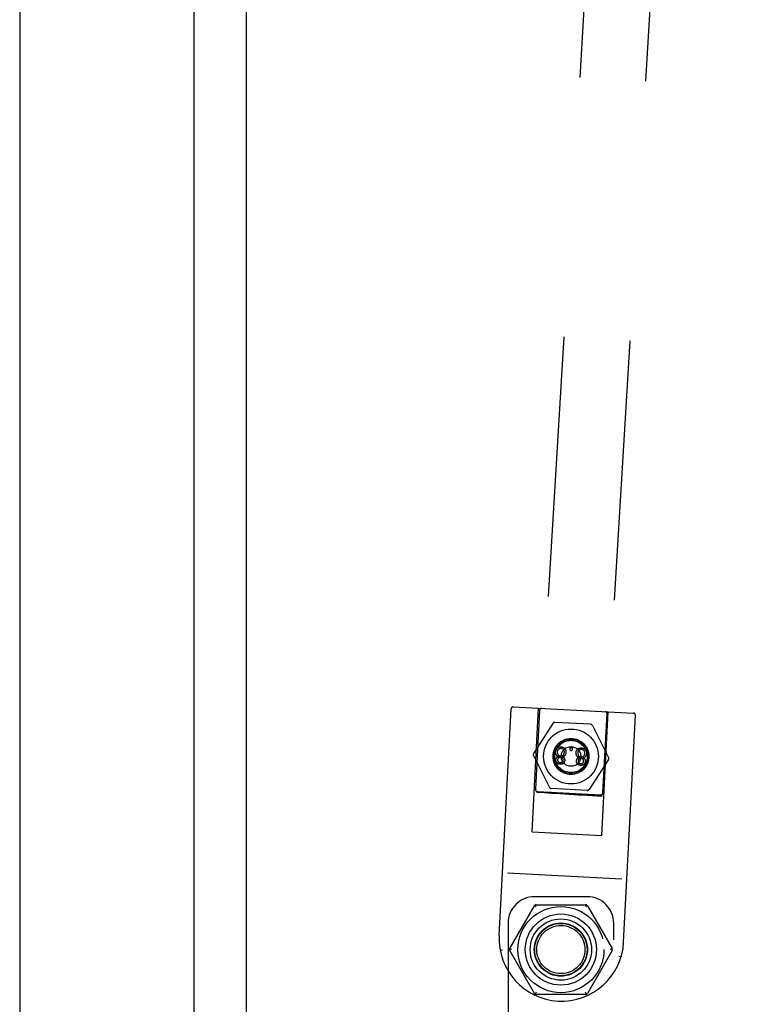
# Model space of a CAD drawing. Header units: inches. Extents: x 0 to 224, y 0 to 145.
# Tile 85 of 125: x 180.31 to 183.79, y 71.52 to 76.18. Entities that reach past the tile are written whole.
import ezdxf

# ---------------------------------------------------------------- set-up
doc = ezdxf.new("R2010")
doc.units = ezdxf.units.IN
doc.header["$LTSCALE"] = 12.302632
doc.header["$MEASUREMENT"] = 0
doc.linetypes.add('HIDDEN', pattern=[0.2, 0.1, -0.1])
doc.layers.get('0').update_dxf_attribs({"linetype": 'CONTINUOUS'})
doc.layers.add('02___PRT_ALL_AXES', color=7, linetype='CONTINUOUS')
doc.layers.add('DEFAULT_2', color=8, linetype='HIDDEN')

msp = doc.modelspace()

# ---------------------------------------------------------------- linework, layer by layer
at = {"color": 3, "linetype": 'Continuous'}
for p, q in [((181.3802, 86.1912), (181.3802, 51.8172)), ((180.3072, 81.0067), (180.3072, 57.0067)), ((181.1322, 80.1627), (181.1322, 57.8457))]:
    msp.add_line(p, q, dxfattribs=at)
at = {"layer": '02___PRT_ALL_AXES', "color": 8, "linetype": 'HIDDEN'}
for p, q in [((183.4791, 84.5019), (182.7542, 72.5242)), ((183.7905, 84.4831), (183.0656, 72.5053)), ((182.5779, 71.8446), (182.6341, 72.9171)), ((183.1671, 71.8137), (183.2233, 72.8862)), ((182.7683, 72.5238), (182.7605, 72.5241)), ((182.779, 72.5233), (182.7683, 72.5238)), ((182.7732, 72.5225), (182.7922, 72.5211)), ((182.7999, 72.5222), (182.779, 72.5233)), ((182.7922, 72.5211), (182.8257, 72.5189)), ((182.8258, 72.5208), (182.7999, 72.5222)), ((182.8257, 72.5189), (182.866, 72.5163)), ((182.8661, 72.5185), (182.8258, 72.5208)), ((182.866, 72.5163), (182.9098, 72.5136)), ((182.91, 72.5159), (182.8661, 72.5185)), ((182.9098, 72.5136), (182.9537, 72.511)), ((182.9538, 72.5132), (182.91, 72.5159)), ((182.9537, 72.511), (182.994, 72.5087)), ((182.9942, 72.5106), (182.9538, 72.5132)), ((182.994, 72.5087), (183.02, 72.5073)), ((183.0276, 72.5084), (182.9942, 72.5106)), ((183.02, 72.5073), (183.0409, 72.5062)), ((183.0466, 72.507), (183.0276, 72.5084)), ((183.0409, 72.5062), (183.0515, 72.5057)), ((183.0515, 72.5057), (183.0593, 72.5054))]:
    msp.add_line(p, q, dxfattribs=at)
for points in [[(182.7605, 72.5241), (182.7578, 72.5242), (182.7558, 72.5242), (182.7546, 72.5242), (182.7542, 72.5242)], [(182.7542, 72.5242), (182.7546, 72.5241), (182.7558, 72.5239), (182.7577, 72.5237), (182.7605, 72.5235), (182.764, 72.5232), (182.7732, 72.5225)], [(183.0656, 72.5053), (183.0652, 72.5054), (183.064, 72.5056), (183.0621, 72.5058), (183.0593, 72.506), (183.0558, 72.5063), (183.0466, 72.507)], [(183.0593, 72.5054), (183.0621, 72.5053), (183.064, 72.5053), (183.0652, 72.5053), (183.0656, 72.5053)]]:
    msp.add_lwpolyline(points, dxfattribs=at)
for centre, radius in [((182.9177, 72.692), 0.13), ((182.9177, 72.692), 0.078), ((182.9177, 72.692), 0.0765), ((182.8698, 71.7782), 0.126), ((182.8698, 71.7782), 0.125)]:
    msp.add_circle(centre, radius, dxfattribs=at)
at = {"layer": 'DEFAULT_2', "color": 8, "linetype": 'HIDDEN'}
for p, q in [((182.6446, 72.9266), (183.2138, 72.8968)), ((182.7338, 72.3361), (182.7644, 72.9203)), ((182.7689, 72.9101), (182.7493, 72.5366)), ((183.0633, 72.3188), (183.094, 72.903)), ((183.0689, 72.5198), (183.0885, 72.8933)), ((182.8324, 72.8484), (182.7401, 72.7063)), ((183.0105, 72.8441), (182.8413, 72.8529)), ((183.0189, 72.8386), (183.0958, 72.6876)), ((182.7395, 72.6963), (182.8165, 72.5453)), ((183.0953, 72.6777), (183.003, 72.5355)), ((182.7588, 72.5261), (183.0584, 72.5104)), ((182.9941, 72.531), (182.8249, 72.5399)), ((182.7338, 72.3361), (183.0633, 72.3188)), ((183.1584, 72.1116), (182.6176, 72.1399)), ((182.9948, 72.0282), (182.7448, 72.0282)), ((182.7531, 71.9804), (182.7481, 71.9891)), ((182.7531, 71.9904), (182.9865, 71.9904)), ((182.9915, 71.9891), (182.9865, 71.9804)), ((182.6277, 71.7832), (182.7444, 71.9854)), ((182.9952, 71.9854), (183.1119, 71.7832)), ((182.6198, 71.9032), (182.6198, 70.0982)), ((183.1198, 66.9032), (183.1198, 71.9032)), ((182.5828, 71.7742), (182.5827, 71.7744)), ((182.5927, 71.7747), (182.583, 71.7741)), ((182.6363, 71.7782), (182.6263, 71.7782)), ((182.7444, 71.5711), (182.6277, 71.7732)), ((183.1119, 71.7732), (182.9952, 71.5711)), ((183.1132, 71.7782), (183.1032, 71.7782)), ((183.1546, 71.7441), (183.145, 71.7458)), ((182.7531, 71.5761), (182.7481, 71.5674)), ((182.9915, 71.5674), (182.9865, 71.5761)), ((182.9865, 71.5661), (182.7531, 71.5661))]:
    msp.add_line(p, q, dxfattribs=at)
for points in [[(182.8705, 72.7361), (182.8693, 72.7362), (182.8682, 72.7362), (182.8672, 72.7361), (182.8661, 72.7361), (182.8651, 72.736), (182.8642, 72.7359), (182.8632, 72.7358), (182.8623, 72.7356), (182.8614, 72.7355), (182.8606, 72.7353), (182.8597, 72.735), (182.8589, 72.7348), (182.8581, 72.7345), (182.8573, 72.7343), (182.8566, 72.7339), (182.8558, 72.7336), (182.8551, 72.7333), (182.8543, 72.7329), (182.8536, 72.7325), (182.8529, 72.7321), (182.8522, 72.7316), (182.8515, 72.7312)], [(182.8887, 72.7293), (182.888, 72.7299), (182.8873, 72.7304), (182.8866, 72.7309), (182.8859, 72.7313), (182.8852, 72.7318), (182.8845, 72.7322), (182.8838, 72.7326), (182.883, 72.733), (182.8823, 72.7334), (182.8815, 72.7337), (182.8807, 72.734), (182.8799, 72.7343), (182.8791, 72.7346), (182.8782, 72.7349), (182.8774, 72.7351), (182.8765, 72.7353), (182.8756, 72.7355), (182.8746, 72.7357), (182.8736, 72.7358), (182.8726, 72.7359), (182.8716, 72.736), (182.8705, 72.7361)], [(182.8515, 72.7312), (182.851, 72.7308), (182.8505, 72.7303), (182.85, 72.7299), (182.8495, 72.7295), (182.849, 72.729), (182.8486, 72.7286), (182.8482, 72.7281), (182.8477, 72.7277), (182.8474, 72.7272), (182.847, 72.7267), (182.8466, 72.7262), (182.8463, 72.7257), (182.846, 72.7251), (182.8457, 72.7246), (182.8454, 72.724), (182.8451, 72.7235), (182.8449, 72.7229), (182.8446, 72.7222), (182.8444, 72.7216), (182.8442, 72.721), (182.844, 72.7203), (182.8438, 72.7196), (182.8436, 72.7188), (182.8435, 72.7181), (182.8434, 72.7173), (182.8433, 72.7164), (182.8432, 72.7156), (182.8431, 72.7147)], [(182.8431, 72.7147), (182.8431, 72.7138), (182.8431, 72.7129), (182.8431, 72.7121), (182.8431, 72.7113), (182.8432, 72.7105), (182.8433, 72.7097), (182.8434, 72.709), (182.8435, 72.7082), (182.8437, 72.7075), (182.8439, 72.7068), (182.8441, 72.7061), (182.8443, 72.7055), (182.8445, 72.7048), (182.8448, 72.7041), (182.8451, 72.7035), (182.8454, 72.7028), (182.8457, 72.7022), (182.8461, 72.7016), (182.8464, 72.7009), (182.8468, 72.7003)], [(182.8585, 72.6917), (182.8577, 72.6915), (182.8569, 72.6912), (182.8562, 72.691), (182.8555, 72.6907), (182.8549, 72.6905), (182.8543, 72.6902), (182.8537, 72.69), (182.8531, 72.6897), (182.8526, 72.6894), (182.8521, 72.6891), (182.8516, 72.6888), (182.8512, 72.6885), (182.8507, 72.6881), (182.8503, 72.6878), (182.8499, 72.6875), (182.8496, 72.6871), (182.8492, 72.6868), (182.8489, 72.6864), (182.8485, 72.686), (182.8482, 72.6856), (182.8479, 72.6852), (182.8476, 72.6848), (182.8474, 72.6844), (182.8471, 72.684), (182.8469, 72.6836), (182.8466, 72.6831), (182.8464, 72.6826), (182.8462, 72.6821), (182.846, 72.6816), (182.8458, 72.6811), (182.8457, 72.6806), (182.8455, 72.68), (182.8454, 72.6794), (182.8452, 72.6788), (182.8451, 72.6781), (182.8451, 72.6775), (182.845, 72.6768), (182.8449, 72.676)], [(182.8468, 72.7003), (182.8473, 72.6997), (182.8477, 72.6991), (182.8481, 72.6986), (182.8486, 72.698), (182.8491, 72.6975), (182.8495, 72.697), (182.85, 72.6965), (182.8506, 72.6961), (182.8511, 72.6956), (182.8517, 72.6952), (182.8522, 72.6948), (182.8528, 72.6944), (182.8534, 72.694), (182.8541, 72.6936), (182.8548, 72.6932), (182.8555, 72.6929), (182.8562, 72.6926), (182.8569, 72.6922), (182.8577, 72.6919), (182.8585, 72.6917)], [(182.8538, 72.7144), (182.8539, 72.7152), (182.854, 72.716), (182.8541, 72.7167), (182.8542, 72.7175), (182.8543, 72.7181), (182.8544, 72.7188), (182.8546, 72.7195), (182.8548, 72.7201), (182.855, 72.7207), (182.8552, 72.7212), (182.8554, 72.7218), (182.8556, 72.7223), (182.8559, 72.7228), (182.8562, 72.7233), (182.8564, 72.7238), (182.8567, 72.7243), (182.857, 72.7247), (182.8573, 72.7252), (182.8577, 72.7256), (182.858, 72.726), (182.8584, 72.7264), (182.8587, 72.7268)], [(182.8571, 72.7003), (182.8567, 72.7011), (182.8563, 72.7019), (182.8559, 72.7026), (182.8556, 72.7033), (182.8553, 72.7041), (182.8551, 72.7048), (182.8548, 72.7056), (182.8546, 72.7064), (182.8544, 72.7071), (182.8543, 72.7079), (182.8541, 72.7087), (182.854, 72.7094), (182.8539, 72.7102), (182.8539, 72.711), (182.8538, 72.7118), (182.8538, 72.7127), (182.8538, 72.7135), (182.8538, 72.7144)], [(182.8683, 72.6934), (182.8677, 72.6935), (182.8671, 72.6935), (182.8665, 72.6936), (182.866, 72.6937), (182.8655, 72.6938), (182.865, 72.6939), (182.8645, 72.6941), (182.8641, 72.6942), (182.8636, 72.6944), (182.8632, 72.6946), (182.8628, 72.6948), (182.8624, 72.695), (182.862, 72.6952), (182.8616, 72.6954), (182.8613, 72.6956), (182.8609, 72.6959), (182.8605, 72.6962), (182.8602, 72.6964), (182.8598, 72.6967), (182.8595, 72.6971), (182.8592, 72.6974), (182.8589, 72.6978), (182.8586, 72.6981), (182.8582, 72.6985), (182.8579, 72.6989), (182.8576, 72.6994), (182.8573, 72.6999), (182.8571, 72.7003)], [(182.8587, 72.7268), (182.8591, 72.7272), (182.8595, 72.7276), (182.8599, 72.7279), (182.8603, 72.7282), (182.8607, 72.7285), (182.8611, 72.7288), (182.8615, 72.7291), (182.862, 72.7293), (182.8624, 72.7296), (182.8628, 72.7298), (182.8633, 72.73), (182.8637, 72.7301), (182.8642, 72.7303), (182.8646, 72.7305), (182.8651, 72.7306), (182.8656, 72.7307), (182.8661, 72.7308), (182.8666, 72.7309), (182.8672, 72.731), (182.8677, 72.731), (182.8683, 72.7311), (182.8689, 72.7311), (182.8695, 72.7311), (182.8702, 72.7311)], [(182.8594, 72.6858), (182.8597, 72.6861), (182.86, 72.6864), (182.8603, 72.6867), (182.8606, 72.6869), (182.861, 72.6872), (182.8613, 72.6874), (182.8616, 72.6876), (182.862, 72.6878), (182.8623, 72.6879), (182.8627, 72.6881), (182.863, 72.6882), (182.8634, 72.6884), (182.8638, 72.6885), (182.8642, 72.6886), (182.8646, 72.6887), (182.865, 72.6888), (182.8655, 72.6888), (182.8659, 72.6889), (182.8664, 72.6889), (182.8669, 72.689), (182.8674, 72.689), (182.868, 72.6889)], [(182.868, 72.6889), (182.8686, 72.6889), (182.8691, 72.6888), (182.8696, 72.6888), (182.8701, 72.6887), (182.8706, 72.6886), (182.871, 72.6885), (182.8715, 72.6883), (182.8719, 72.6882), (182.8722, 72.6881), (182.8726, 72.6879), (182.873, 72.6877), (182.8733, 72.6876), (182.8736, 72.6874), (182.8739, 72.6872), (182.8742, 72.687), (182.8745, 72.6868), (182.8748, 72.6866), (182.8751, 72.6863), (182.8753, 72.6861), (182.8756, 72.6858), (182.8758, 72.6855), (182.8761, 72.6853), (182.8763, 72.685), (182.8765, 72.6847)], [(182.8799, 72.6988), (182.8795, 72.6983), (182.8791, 72.6979), (182.8788, 72.6974), (182.8784, 72.6971), (182.878, 72.6967), (182.8776, 72.6964), (182.8772, 72.6961), (182.8768, 72.6958), (182.8764, 72.6955), (182.876, 72.6952), (182.8756, 72.695), (182.8752, 72.6948), (182.8748, 72.6946), (182.8743, 72.6944), (182.8739, 72.6942), (182.8734, 72.6941), (182.873, 72.6939), (182.8725, 72.6938), (182.872, 72.6937), (182.8715, 72.6936), (182.871, 72.6935), (182.8705, 72.6935), (182.87, 72.6934), (182.8694, 72.6934), (182.8689, 72.6934), (182.8683, 72.6934)], [(182.8702, 72.7311), (182.8709, 72.731), (182.8716, 72.731), (182.8722, 72.7309), (182.8728, 72.7308), (182.8734, 72.7307), (182.8739, 72.7305), (182.8745, 72.7304), (182.875, 72.7302), (182.8754, 72.7301), (182.8759, 72.7299), (182.8763, 72.7297), (182.8768, 72.7295), (182.8772, 72.7293), (182.8776, 72.729), (182.8779, 72.7288), (182.8783, 72.7285), (182.8787, 72.7283), (182.879, 72.728), (182.8794, 72.7277), (182.8797, 72.7274), (182.88, 72.7271), (182.8803, 72.7267), (182.8806, 72.7264), (182.8809, 72.726), (182.8812, 72.7256), (182.8815, 72.7252)], [(182.8777, 72.6907), (182.8786, 72.6908), (182.8794, 72.6911), (182.8802, 72.6913), (182.881, 72.6915), (182.8817, 72.6918), (182.8824, 72.6921), (182.883, 72.6924), (182.8837, 72.6927), (182.8843, 72.693), (182.8849, 72.6933), (182.8855, 72.6936), (182.886, 72.694), (182.8865, 72.6944), (182.8871, 72.6948), (182.8876, 72.6952), (182.888, 72.6956), (182.8885, 72.696), (182.8889, 72.6965), (182.8894, 72.6969), (182.8898, 72.6974), (182.8902, 72.6979), (182.8906, 72.6985)], [(182.8896, 72.6737), (182.8896, 72.6744), (182.8896, 72.6751), (182.8896, 72.6758), (182.8896, 72.6765), (182.8895, 72.6771), (182.8894, 72.6777), (182.8893, 72.6783), (182.8892, 72.6789), (182.8891, 72.6794), (182.889, 72.6799), (182.8888, 72.6804), (182.8887, 72.6809), (182.8885, 72.6814), (182.8883, 72.6819), (182.8881, 72.6823), (182.8878, 72.6828), (182.8876, 72.6832), (182.8873, 72.6836), (182.8871, 72.684), (182.8868, 72.6844), (182.8865, 72.6848), (182.8862, 72.6852), (182.8858, 72.6856), (182.8855, 72.686), (182.8851, 72.6863), (182.8847, 72.6867), (182.8843, 72.6871), (182.8838, 72.6874), (182.8834, 72.6878), (182.8829, 72.6881), (182.8824, 72.6885), (182.8818, 72.6888), (182.8812, 72.6891), (182.8806, 72.6894), (182.8799, 72.6898), (182.8792, 72.6901), (182.8785, 72.6904), (182.8777, 72.6907)], [(182.8848, 72.7127), (182.8847, 72.7117), (182.8846, 72.7109), (182.8845, 72.71), (182.8844, 72.7092), (182.8842, 72.7084), (182.8841, 72.7076), (182.8839, 72.7069), (182.8837, 72.7062), (182.8835, 72.7055), (182.8832, 72.7048), (182.883, 72.7041), (182.8827, 72.7035), (182.8824, 72.7028), (182.8821, 72.7022), (182.8818, 72.7016), (182.8814, 72.701), (182.8811, 72.7004), (182.8807, 72.6999), (182.8803, 72.6993), (182.8799, 72.6988)], [(182.8815, 72.7252), (182.8819, 72.7247), (182.8822, 72.7241), (182.8825, 72.7236), (182.8828, 72.723), (182.883, 72.7224), (182.8833, 72.7219), (182.8835, 72.7213), (182.8837, 72.7207), (182.8839, 72.7201), (182.8841, 72.7195), (182.8842, 72.7189), (182.8844, 72.7183), (182.8845, 72.7176), (182.8846, 72.717), (182.8847, 72.7163), (182.8847, 72.7156), (182.8848, 72.7149), (182.8848, 72.7142), (182.8848, 72.7134), (182.8848, 72.7127)], [(182.8955, 72.7121), (182.8955, 72.713), (182.8955, 72.7139), (182.8955, 72.7147), (182.8954, 72.7156), (182.8954, 72.7163), (182.8953, 72.7171), (182.8952, 72.7178), (182.895, 72.7185), (182.8949, 72.7192), (182.8947, 72.7199), (182.8945, 72.7205), (182.8943, 72.7211), (182.8941, 72.7217), (182.8939, 72.7223), (182.8936, 72.7229), (182.8934, 72.7234), (182.8931, 72.724), (182.8928, 72.7245), (182.8925, 72.725), (182.8921, 72.7255), (182.8918, 72.726), (182.8914, 72.7265), (182.891, 72.727), (182.8906, 72.7275), (182.8901, 72.7279), (182.8897, 72.7284), (182.8892, 72.7289), (182.8887, 72.7293)], [(182.8906, 72.6985), (182.8911, 72.6992), (182.8916, 72.6999), (182.892, 72.7006), (182.8924, 72.7013), (182.8928, 72.702), (182.8932, 72.7028), (182.8935, 72.7035), (182.8938, 72.7042), (182.8941, 72.705), (182.8943, 72.7057), (182.8945, 72.7065), (182.8947, 72.7072), (182.8949, 72.708), (182.8951, 72.7088), (182.8952, 72.7096), (182.8953, 72.7104), (182.8954, 72.7112), (182.8955, 72.7121)], [(182.9139, 72.7319), (182.9137, 72.7316), (182.9135, 72.7314), (182.9133, 72.7312), (182.9131, 72.731), (182.9129, 72.7307), (182.9127, 72.7305), (182.9126, 72.7303), (182.9124, 72.73), (182.9123, 72.7298), (182.9122, 72.7295), (182.9121, 72.7292), (182.912, 72.729), (182.9119, 72.7287), (182.9118, 72.7284), (182.9118, 72.7281), (182.9117, 72.7278), (182.9117, 72.7275), (182.9117, 72.7271)], [(182.9117, 72.7271), (182.9117, 72.7268), (182.9117, 72.7265), (182.9117, 72.7262), (182.9117, 72.7259), (182.9117, 72.7256), (182.9118, 72.7253), (182.9119, 72.7251), (182.9119, 72.7248), (182.912, 72.7245), (182.9121, 72.7243), (182.9122, 72.724), (182.9124, 72.7237), (182.9125, 72.7235), (182.9126, 72.7232), (182.9128, 72.723), (182.913, 72.7227), (182.9132, 72.7224), (182.9134, 72.7222)], [(182.9134, 72.7222), (182.9137, 72.7219), (182.9139, 72.7217), (182.9141, 72.7215), (182.9144, 72.7213), (182.9146, 72.7211), (182.9149, 72.7209), (182.9151, 72.7208), (182.9153, 72.7206), (182.9156, 72.7205), (182.9158, 72.7204), (182.9161, 72.7203), (182.9164, 72.7202), (182.9166, 72.7201), (182.9169, 72.72), (182.9172, 72.72), (182.9175, 72.7199), (182.9178, 72.7199), (182.9181, 72.7199)], [(182.9188, 72.7336), (182.9185, 72.7336), (182.9182, 72.7336), (182.9179, 72.7336), (182.9176, 72.7336), (182.9174, 72.7336), (182.9171, 72.7335), (182.9168, 72.7334), (182.9165, 72.7334), (182.9163, 72.7333), (182.916, 72.7332), (182.9158, 72.7331), (182.9155, 72.7329), (182.9152, 72.7328), (182.915, 72.7326), (182.9147, 72.7325), (182.9145, 72.7323), (182.9142, 72.7321), (182.9139, 72.7319)], [(182.9181, 72.7199), (182.9185, 72.7198), (182.9188, 72.7198), (182.9191, 72.7199), (182.9194, 72.7199), (182.9197, 72.7199), (182.92, 72.72), (182.9203, 72.7201), (182.9205, 72.7201), (182.9208, 72.7202), (182.9211, 72.7203), (182.9213, 72.7204), (182.9216, 72.7206), (182.9218, 72.7207), (182.9221, 72.7209), (182.9223, 72.721), (182.9226, 72.7212), (182.9228, 72.7214), (182.9231, 72.7217)], [(182.9236, 72.7314), (182.9234, 72.7316), (182.9231, 72.7318), (182.9229, 72.732), (182.9227, 72.7322), (182.9224, 72.7324), (182.9222, 72.7326), (182.922, 72.7327), (182.9217, 72.7329), (182.9215, 72.733), (182.9212, 72.7331), (182.9209, 72.7332), (182.9207, 72.7333), (182.9204, 72.7334), (182.9201, 72.7335), (182.9198, 72.7335), (182.9195, 72.7336), (182.9192, 72.7336), (182.9188, 72.7336)], [(182.9231, 72.7217), (182.9233, 72.7219), (182.9235, 72.7221), (182.9237, 72.7224), (182.9239, 72.7226), (182.9241, 72.7228), (182.9243, 72.7231), (182.9244, 72.7233), (182.9245, 72.7236), (182.9247, 72.7238), (182.9248, 72.7241), (182.9249, 72.7243), (182.925, 72.7246), (182.925, 72.7249), (182.9251, 72.7251), (182.9252, 72.7254), (182.9252, 72.7257), (182.9252, 72.726), (182.9253, 72.7264)], [(182.9253, 72.7264), (182.9253, 72.7267), (182.9253, 72.7271), (182.9253, 72.7274), (182.9252, 72.7277), (182.9252, 72.728), (182.9251, 72.7283), (182.9251, 72.7286), (182.925, 72.7289), (182.9249, 72.7292), (182.9248, 72.7294), (182.9247, 72.7297), (182.9246, 72.7299), (182.9244, 72.7302), (182.9243, 72.7304), (182.9241, 72.7307), (182.924, 72.7309), (182.9238, 72.7311), (182.9236, 72.7314)], [(182.9403, 72.7096), (182.9402, 72.7087), (182.9402, 72.7078), (182.9403, 72.707), (182.9403, 72.7062), (182.9404, 72.7054), (182.9405, 72.7046), (182.9406, 72.7039), (182.9407, 72.7032), (182.9409, 72.7024), (182.941, 72.7017), (182.9412, 72.701), (182.9415, 72.7004), (182.9417, 72.6997), (182.942, 72.699), (182.9422, 72.6984), (182.9425, 72.6977), (182.9429, 72.6971), (182.9432, 72.6965), (182.9436, 72.6958), (182.944, 72.6952)], [(182.9487, 72.7261), (182.9481, 72.7257), (182.9476, 72.7252), (182.9471, 72.7248), (182.9466, 72.7244), (182.9462, 72.724), (182.9457, 72.7235), (182.9453, 72.723), (182.9449, 72.7226), (182.9445, 72.7221), (182.9442, 72.7216), (182.9438, 72.7211), (182.9435, 72.7206), (182.9432, 72.7201), (182.9428, 72.7195), (182.9426, 72.7189), (182.9423, 72.7184), (182.942, 72.7178), (182.9418, 72.7172), (182.9416, 72.7165), (182.9413, 72.7159), (182.9411, 72.7152), (182.941, 72.7145), (182.9408, 72.7137), (182.9407, 72.713), (182.9405, 72.7122), (182.9404, 72.7113), (182.9403, 72.7105), (182.9403, 72.7096)], [(182.944, 72.6952), (182.9444, 72.6946), (182.9448, 72.694), (182.9453, 72.6935), (182.9457, 72.6929), (182.9462, 72.6924), (182.9467, 72.6919), (182.9472, 72.6914), (182.9477, 72.691), (182.9483, 72.6905), (182.9488, 72.6901), (182.9494, 72.6897), (182.95, 72.6893), (182.9506, 72.6889), (182.9513, 72.6885), (182.9519, 72.6881), (182.9526, 72.6878), (182.9533, 72.6875), (182.9541, 72.6872), (182.9549, 72.6869), (182.9557, 72.6866)], [(182.9677, 72.731), (182.9665, 72.7311), (182.9654, 72.7311), (182.9643, 72.7311), (182.9633, 72.731), (182.9623, 72.7309), (182.9613, 72.7308), (182.9604, 72.7307), (182.9595, 72.7305), (182.9586, 72.7304), (182.9577, 72.7302), (182.9569, 72.73), (182.9561, 72.7297), (182.9553, 72.7294), (182.9545, 72.7292), (182.9537, 72.7289), (182.953, 72.7285), (182.9522, 72.7282), (182.9515, 72.7278), (182.9508, 72.7274), (182.9501, 72.727), (182.9494, 72.7265), (182.9487, 72.7261)], [(182.9542, 72.6953), (182.9538, 72.696), (182.9534, 72.6968), (182.9531, 72.6975), (182.9528, 72.6983), (182.9525, 72.699), (182.9522, 72.6998), (182.952, 72.7005), (182.9518, 72.7013), (182.9516, 72.702), (182.9514, 72.7028), (182.9513, 72.7036), (182.9512, 72.7043), (182.9511, 72.7051), (182.951, 72.7059), (182.951, 72.7068), (182.9509, 72.7076), (182.951, 72.7084), (182.951, 72.7093)], [(182.951, 72.7093), (182.951, 72.7101), (182.9511, 72.7109), (182.9512, 72.7116), (182.9513, 72.7124), (182.9515, 72.7131), (182.9516, 72.7137), (182.9518, 72.7144), (182.952, 72.715), (182.9521, 72.7156), (182.9524, 72.7161), (182.9526, 72.7167), (182.9528, 72.7172), (182.9531, 72.7177), (182.9533, 72.7182), (182.9536, 72.7187), (182.9539, 72.7192), (182.9542, 72.7196), (182.9545, 72.7201), (182.9548, 72.7205), (182.9552, 72.7209), (182.9555, 72.7213), (182.9559, 72.7217)], [(182.9654, 72.6884), (182.9648, 72.6884), (182.9643, 72.6885), (182.9637, 72.6885), (182.9632, 72.6886), (182.9627, 72.6887), (182.9622, 72.6889), (182.9617, 72.689), (182.9612, 72.6891), (182.9608, 72.6893), (182.9604, 72.6895), (182.96, 72.6897), (182.9596, 72.6899), (182.9592, 72.6901), (182.9588, 72.6903), (182.9584, 72.6905), (182.9581, 72.6908), (182.9577, 72.6911), (182.9573, 72.6914), (182.957, 72.6917), (182.9567, 72.692), (182.9563, 72.6923), (182.956, 72.6927), (182.9557, 72.693), (182.9554, 72.6934), (182.9551, 72.6938), (182.9548, 72.6943), (182.9545, 72.6948), (182.9542, 72.6953)], [(182.9559, 72.7217), (182.9563, 72.7221), (182.9567, 72.7225), (182.9571, 72.7228), (182.9575, 72.7231), (182.9579, 72.7234), (182.9583, 72.7237), (182.9587, 72.724), (182.9591, 72.7242), (182.9595, 72.7245), (182.96, 72.7247), (182.9604, 72.7249), (182.9609, 72.7251), (182.9613, 72.7252), (182.9618, 72.7254), (182.9623, 72.7255), (182.9628, 72.7256), (182.9633, 72.7257), (182.9638, 72.7258), (182.9643, 72.7259), (182.9649, 72.726), (182.9655, 72.726), (182.9661, 72.726), (182.9667, 72.726), (182.9673, 72.726)], [(182.977, 72.6937), (182.9767, 72.6932), (182.9763, 72.6928), (182.9759, 72.6924), (182.9755, 72.692), (182.9751, 72.6916), (182.9748, 72.6913), (182.9744, 72.691), (182.974, 72.6907), (182.9736, 72.6904), (182.9732, 72.6902), (182.9728, 72.6899), (182.9723, 72.6897), (182.9719, 72.6895), (182.9715, 72.6893), (182.971, 72.6891), (182.9706, 72.689), (182.9701, 72.6888), (182.9697, 72.6887), (182.9692, 72.6886), (182.9687, 72.6885), (182.9682, 72.6884), (182.9677, 72.6884), (182.9671, 72.6884), (182.9666, 72.6883), (182.966, 72.6883), (182.9654, 72.6884)], [(182.9673, 72.726), (182.9681, 72.7259), (182.9687, 72.7259), (182.9694, 72.7258), (182.97, 72.7257), (182.9705, 72.7256), (182.9711, 72.7254), (182.9716, 72.7253), (182.9721, 72.7251), (182.9726, 72.725), (182.9731, 72.7248), (182.9735, 72.7246), (182.9739, 72.7244), (182.9743, 72.7242), (182.9747, 72.7239), (182.9751, 72.7237), (182.9755, 72.7234), (182.9758, 72.7232), (182.9762, 72.7229), (182.9765, 72.7226), (182.9769, 72.7223), (182.9772, 72.722), (182.9775, 72.7216), (182.9778, 72.7213), (182.9781, 72.7209), (182.9784, 72.7205), (182.9787, 72.7201)], [(182.9858, 72.7242), (182.9852, 72.7248), (182.9845, 72.7253), (182.9838, 72.7258), (182.9831, 72.7262), (182.9824, 72.7267), (182.9817, 72.7271), (182.9809, 72.7275), (182.9802, 72.7279), (182.9794, 72.7283), (182.9787, 72.7286), (182.9779, 72.7289), (182.9771, 72.7292), (182.9763, 72.7295), (182.9754, 72.7298), (182.9745, 72.73), (182.9736, 72.7302), (182.9727, 72.7304), (182.9718, 72.7306), (182.9708, 72.7307), (182.9698, 72.7308), (182.9687, 72.7309), (182.9677, 72.731)], [(182.9749, 72.6856), (182.9757, 72.6858), (182.9766, 72.686), (182.9774, 72.6862), (182.9781, 72.6864), (182.9788, 72.6867), (182.9795, 72.687), (182.9802, 72.6873), (182.9808, 72.6876), (182.9815, 72.6879), (182.982, 72.6882), (182.9826, 72.6886), (182.9832, 72.6889), (182.9837, 72.6893), (182.9842, 72.6897), (182.9847, 72.6901), (182.9852, 72.6905), (182.9857, 72.6909), (182.9861, 72.6914), (182.9865, 72.6919), (182.987, 72.6923), (182.9874, 72.6929), (182.9878, 72.6934)], [(182.9819, 72.7076), (182.9819, 72.7066), (182.9818, 72.7058), (182.9817, 72.7049), (182.9815, 72.7041), (182.9814, 72.7033), (182.9812, 72.7025), (182.981, 72.7018), (182.9808, 72.7011), (182.9806, 72.7004), (182.9804, 72.6997), (182.9801, 72.699), (182.9799, 72.6984), (182.9796, 72.6977), (182.9793, 72.6971), (182.9789, 72.6965), (182.9786, 72.6959), (182.9782, 72.6953), (182.9779, 72.6948), (182.9775, 72.6942), (182.977, 72.6937)], [(182.9787, 72.7201), (182.979, 72.7196), (182.9794, 72.719), (182.9797, 72.7185), (182.9799, 72.7179), (182.9802, 72.7174), (182.9805, 72.7168), (182.9807, 72.7162), (182.9809, 72.7156), (182.9811, 72.715), (182.9813, 72.7144), (182.9814, 72.7138), (182.9815, 72.7132), (182.9817, 72.7125), (182.9818, 72.7119), (182.9818, 72.7112), (182.9819, 72.7105), (182.9819, 72.7098), (182.982, 72.7091), (182.9819, 72.7083), (182.9819, 72.7076)], [(182.9926, 72.707), (182.9926, 72.7079), (182.9927, 72.7088), (182.9926, 72.7097), (182.9926, 72.7105), (182.9925, 72.7112), (182.9924, 72.712), (182.9923, 72.7127), (182.9922, 72.7134), (182.9921, 72.7141), (182.9919, 72.7148), (182.9917, 72.7154), (182.9915, 72.716), (182.9913, 72.7166), (182.9911, 72.7172), (182.9908, 72.7178), (182.9905, 72.7183), (182.9903, 72.7189), (182.9899, 72.7194), (182.9896, 72.7199), (182.9893, 72.7204), (182.9889, 72.7209), (182.9886, 72.7214), (182.9882, 72.7219), (182.9877, 72.7224), (182.9873, 72.7228), (182.9868, 72.7233), (182.9863, 72.7238), (182.9858, 72.7242)], [(182.9878, 72.6934), (182.9883, 72.6941), (182.9887, 72.6948), (182.9892, 72.6955), (182.9896, 72.6962), (182.99, 72.697), (182.9903, 72.6977), (182.9906, 72.6984), (182.9909, 72.6991), (182.9912, 72.6999), (182.9915, 72.7006), (182.9917, 72.7014), (182.9919, 72.7021), (182.9921, 72.7029), (182.9922, 72.7037), (182.9924, 72.7045), (182.9925, 72.7053), (182.9926, 72.7061), (182.9926, 72.707)], [(182.8449, 72.676), (182.8449, 72.6754), (182.8449, 72.6747), (182.8449, 72.6741), (182.845, 72.6735), (182.845, 72.6729), (182.8451, 72.6723), (182.8452, 72.6717), (182.8453, 72.6712), (182.8454, 72.6706), (182.8456, 72.6701), (182.8458, 72.6695), (182.8459, 72.669), (182.8461, 72.6685), (182.8464, 72.668), (182.8466, 72.6675), (182.8469, 72.667), (182.8471, 72.6665), (182.8474, 72.6661), (182.8478, 72.6656), (182.8481, 72.6651), (182.8485, 72.6646), (182.8488, 72.6642), (182.8492, 72.6637), (182.8497, 72.6633), (182.8502, 72.6628), (182.8507, 72.6623)], [(182.8507, 72.6623), (182.8512, 72.6619), (182.8517, 72.6614), (182.8523, 72.661), (182.8528, 72.6606), (182.8534, 72.6602), (182.854, 72.6599), (182.8546, 72.6595), (182.8552, 72.6592), (182.8559, 72.6589), (182.8565, 72.6586), (182.8572, 72.6583), (182.8579, 72.658), (182.8586, 72.6578), (182.8594, 72.6575), (182.8601, 72.6573), (182.8609, 72.6571), (182.8617, 72.657), (182.8626, 72.6568), (182.8634, 72.6567), (182.8644, 72.6565), (182.8653, 72.6565), (182.8663, 72.6564)], [(182.8557, 72.6766), (182.8557, 72.6772), (182.8558, 72.6779), (182.8559, 72.6785), (182.856, 72.6791), (182.8561, 72.6797), (182.8562, 72.6802), (182.8564, 72.6807), (182.8565, 72.6812), (182.8567, 72.6817), (182.8569, 72.6821), (182.8571, 72.6825), (182.8573, 72.683), (182.8575, 72.6834), (182.8577, 72.6838), (182.858, 72.6841), (182.8582, 72.6845), (182.8585, 72.6848), (182.8588, 72.6852), (182.8591, 72.6855), (182.8594, 72.6858)], [(182.8583, 72.6658), (182.8581, 72.6662), (182.8578, 72.6666), (182.8576, 72.667), (182.8574, 72.6674), (182.8572, 72.6678), (182.857, 72.6682), (182.8568, 72.6687), (182.8566, 72.6691), (182.8564, 72.6696), (182.8563, 72.6701), (182.8562, 72.6707), (182.856, 72.6712), (182.8559, 72.6718), (182.8558, 72.6724), (182.8558, 72.673), (182.8557, 72.6736), (182.8557, 72.6743), (182.8557, 72.675), (182.8557, 72.6758), (182.8557, 72.6766)], [(182.8666, 72.6614), (182.8661, 72.6615), (182.8656, 72.6615), (182.8652, 72.6616), (182.8648, 72.6616), (182.8644, 72.6617), (182.864, 72.6618), (182.8636, 72.6619), (182.8632, 72.6621), (182.8628, 72.6622), (182.8625, 72.6624), (182.8622, 72.6625), (182.8618, 72.6627), (182.8615, 72.6629), (182.8612, 72.6631), (182.8609, 72.6633), (182.8606, 72.6635), (182.8603, 72.6637), (182.86, 72.664), (182.8597, 72.6642), (182.8594, 72.6645), (182.8591, 72.6648), (182.8589, 72.6651), (182.8586, 72.6655), (182.8583, 72.6658)], [(182.8663, 72.6564), (182.8673, 72.6564), (182.8684, 72.6563), (182.8693, 72.6564), (182.8703, 72.6564), (182.8712, 72.6565), (182.8721, 72.6566), (182.8729, 72.6567), (182.8737, 72.6568), (182.8745, 72.657), (182.8752, 72.6572), (182.876, 72.6574), (182.8767, 72.6576), (182.8773, 72.6578), (182.878, 72.6581), (182.8787, 72.6584), (182.8793, 72.6587), (182.8799, 72.659), (182.8805, 72.6593), (182.8811, 72.6596), (182.8817, 72.66), (182.8822, 72.6604), (182.8828, 72.6608)], [(182.8748, 72.6648), (182.8744, 72.6645), (182.874, 72.6641), (182.8735, 72.6638), (182.8732, 72.6635), (182.8728, 72.6632), (182.8724, 72.663), (182.872, 72.6628), (182.8717, 72.6626), (182.8713, 72.6624), (182.8709, 72.6622), (182.8706, 72.6621), (182.8702, 72.6619), (182.8699, 72.6618), (182.8695, 72.6617), (182.8691, 72.6616), (182.8688, 72.6616), (182.8684, 72.6615), (182.8681, 72.6615), (182.8677, 72.6614), (182.8673, 72.6614), (182.867, 72.6614), (182.8666, 72.6614)], [(182.879, 72.6752), (182.8789, 72.6745), (182.8788, 72.6738), (182.8788, 72.6731), (182.8786, 72.6725), (182.8785, 72.6719), (182.8784, 72.6713), (182.8783, 72.6708), (182.8781, 72.6703), (182.8779, 72.6698), (182.8778, 72.6693), (182.8776, 72.6689), (182.8774, 72.6684), (182.8772, 72.668), (182.8769, 72.6676), (182.8767, 72.6672), (182.8765, 72.6668), (182.8762, 72.6665), (182.8759, 72.6661), (182.8757, 72.6658), (182.8754, 72.6655), (182.8751, 72.6652), (182.8748, 72.6648)], [(182.8765, 72.6847), (182.8768, 72.6842), (182.8771, 72.6838), (182.8773, 72.6834), (182.8775, 72.6829), (182.8778, 72.6825), (182.878, 72.682), (182.8781, 72.6815), (182.8783, 72.681), (182.8784, 72.6805), (182.8786, 72.68), (182.8787, 72.6795), (182.8788, 72.6789), (182.8789, 72.6784), (182.8789, 72.6778), (182.879, 72.6772), (182.879, 72.6766), (182.879, 72.6759), (182.879, 72.6752)], [(182.8828, 72.6608), (182.8833, 72.6612), (182.8838, 72.6616), (182.8843, 72.662), (182.8847, 72.6625), (182.8851, 72.6629), (182.8855, 72.6633), (182.8859, 72.6637), (182.8862, 72.6642), (182.8865, 72.6646), (182.8869, 72.6651), (182.8872, 72.6655), (182.8874, 72.666), (182.8877, 72.6665), (182.8879, 72.6669), (182.8882, 72.6674), (182.8884, 72.6679), (182.8886, 72.6684), (182.8887, 72.669), (182.8889, 72.6695), (182.8891, 72.67), (182.8892, 72.6706), (182.8893, 72.6712), (182.8894, 72.6718), (182.8895, 72.6724), (182.8896, 72.673), (182.8896, 72.6737)], [(182.9557, 72.6866), (182.9549, 72.6864), (182.9541, 72.6861), (182.9534, 72.6859), (182.9527, 72.6857), (182.952, 72.6854), (182.9514, 72.6851), (182.9508, 72.6849), (182.9503, 72.6846), (182.9498, 72.6843), (182.9493, 72.684), (182.9488, 72.6837), (182.9483, 72.6834), (182.9479, 72.683), (182.9475, 72.6827), (182.9471, 72.6824), (182.9467, 72.682), (182.9464, 72.6817), (182.946, 72.6813), (182.9457, 72.6809), (182.9454, 72.6805), (182.9451, 72.6802), (182.9448, 72.6798), (182.9445, 72.6793), (182.9443, 72.6789), (182.944, 72.6785), (182.9438, 72.678), (182.9436, 72.6775), (182.9434, 72.677), (182.9432, 72.6765), (182.943, 72.676), (182.9428, 72.6755), (182.9427, 72.6749), (182.9425, 72.6743), (182.9424, 72.6737), (182.9423, 72.6731), (182.9422, 72.6724), (182.9421, 72.6717), (182.9421, 72.6709)], [(182.9421, 72.6709), (182.9421, 72.6703), (182.9421, 72.6696), (182.9421, 72.669), (182.9421, 72.6684), (182.9422, 72.6678), (182.9423, 72.6672), (182.9424, 72.6666), (182.9425, 72.6661), (182.9426, 72.6655), (182.9428, 72.665), (182.9429, 72.6645), (182.9431, 72.6639), (182.9433, 72.6634), (182.9435, 72.6629), (182.9438, 72.6624), (182.944, 72.6619), (182.9443, 72.6615), (182.9446, 72.661), (182.9449, 72.6605), (182.9453, 72.66), (182.9456, 72.6596), (182.946, 72.6591), (182.9464, 72.6586), (182.9468, 72.6582), (182.9473, 72.6577), (182.9478, 72.6572)], [(182.9478, 72.6572), (182.9483, 72.6568), (182.9489, 72.6563), (182.9494, 72.6559), (182.95, 72.6555), (182.9506, 72.6551), (182.9512, 72.6548), (182.9518, 72.6544), (182.9524, 72.6541), (182.953, 72.6538), (182.9537, 72.6535), (182.9544, 72.6532), (182.9551, 72.6529), (182.9558, 72.6527), (182.9565, 72.6524), (182.9573, 72.6522), (182.9581, 72.652), (182.9589, 72.6519), (182.9597, 72.6517), (182.9606, 72.6516), (182.9615, 72.6515), (182.9625, 72.6514), (182.9634, 72.6513)], [(182.9528, 72.6715), (182.9529, 72.6721), (182.953, 72.6728), (182.953, 72.6734), (182.9531, 72.674), (182.9533, 72.6746), (182.9534, 72.6751), (182.9535, 72.6756), (182.9537, 72.6761), (182.9539, 72.6766), (182.954, 72.677), (182.9542, 72.6775), (182.9544, 72.6779), (182.9547, 72.6783), (182.9549, 72.6787), (182.9551, 72.679), (182.9554, 72.6794), (182.9557, 72.6798), (182.9559, 72.6801), (182.9562, 72.6804), (182.9565, 72.6807)], [(182.9555, 72.6607), (182.9552, 72.6611), (182.955, 72.6615), (182.9548, 72.6619), (182.9545, 72.6623), (182.9543, 72.6627), (182.9541, 72.6631), (182.9539, 72.6636), (182.9538, 72.6641), (182.9536, 72.6645), (182.9535, 72.665), (182.9533, 72.6656), (182.9532, 72.6661), (182.9531, 72.6667), (182.953, 72.6673), (182.9529, 72.6679), (182.9529, 72.6686), (182.9528, 72.6692), (182.9528, 72.6699), (182.9528, 72.6707), (182.9528, 72.6715)], [(182.9638, 72.6563), (182.9633, 72.6564), (182.9628, 72.6564), (182.9624, 72.6565), (182.9619, 72.6566), (182.9615, 72.6566), (182.9611, 72.6567), (182.9607, 72.6569), (182.9604, 72.657), (182.96, 72.6571), (182.9597, 72.6573), (182.9593, 72.6574), (182.959, 72.6576), (182.9587, 72.6578), (182.9583, 72.658), (182.958, 72.6582), (182.9577, 72.6584), (182.9574, 72.6586), (182.9571, 72.6589), (182.9569, 72.6591), (182.9566, 72.6594), (182.9563, 72.6597), (182.956, 72.66), (182.9558, 72.6604), (182.9555, 72.6607)], [(182.9565, 72.6807), (182.9568, 72.681), (182.9572, 72.6813), (182.9575, 72.6816), (182.9578, 72.6818), (182.9581, 72.6821), (182.9584, 72.6823), (182.9588, 72.6825), (182.9591, 72.6827), (182.9595, 72.6828), (182.9598, 72.683), (182.9602, 72.6832), (182.9606, 72.6833), (182.961, 72.6834), (182.9614, 72.6835), (182.9618, 72.6836), (182.9622, 72.6837), (182.9626, 72.6838), (182.9631, 72.6838), (182.9636, 72.6838), (182.9641, 72.6839), (182.9646, 72.6839), (182.9651, 72.6838)], [(182.9634, 72.6513), (182.9645, 72.6513), (182.9655, 72.6512), (182.9665, 72.6513), (182.9675, 72.6513), (182.9684, 72.6514), (182.9692, 72.6515), (182.9701, 72.6516), (182.9709, 72.6517), (182.9716, 72.6519), (182.9724, 72.6521), (182.9731, 72.6523), (182.9738, 72.6525), (182.9745, 72.6527), (182.9752, 72.653), (182.9758, 72.6533), (182.9765, 72.6536), (182.9771, 72.6539), (182.9777, 72.6542), (182.9783, 72.6546), (182.9788, 72.6549), (182.9794, 72.6553), (182.9799, 72.6557)], [(182.9719, 72.6598), (182.9715, 72.6594), (182.9711, 72.659), (182.9707, 72.6587), (182.9703, 72.6584), (182.9699, 72.6581), (182.9696, 72.6579), (182.9692, 72.6577), (182.9688, 72.6575), (182.9684, 72.6573), (182.9681, 72.6571), (182.9677, 72.657), (182.9674, 72.6568), (182.967, 72.6567), (182.9667, 72.6566), (182.9663, 72.6565), (182.966, 72.6565), (182.9656, 72.6564), (182.9652, 72.6564), (182.9649, 72.6563), (182.9645, 72.6563), (182.9641, 72.6563), (182.9638, 72.6563)], [(182.9651, 72.6838), (182.9657, 72.6838), (182.9663, 72.6837), (182.9668, 72.6837), (182.9673, 72.6836), (182.9678, 72.6835), (182.9682, 72.6834), (182.9686, 72.6832), (182.969, 72.6831), (182.9694, 72.683), (182.9698, 72.6828), (182.9701, 72.6827), (182.9705, 72.6825), (182.9708, 72.6823), (182.9711, 72.6821), (182.9714, 72.6819), (182.9717, 72.6817), (182.972, 72.6815), (182.9722, 72.6812), (182.9725, 72.681), (182.9728, 72.6807), (182.973, 72.6805), (182.9732, 72.6802), (182.9735, 72.6799), (182.9737, 72.6796)], [(182.9761, 72.6701), (182.9761, 72.6694), (182.976, 72.6687), (182.9759, 72.668), (182.9758, 72.6674), (182.9757, 72.6668), (182.9756, 72.6663), (182.9754, 72.6657), (182.9753, 72.6652), (182.9751, 72.6647), (182.9749, 72.6642), (182.9747, 72.6638), (182.9745, 72.6633), (182.9743, 72.6629), (182.9741, 72.6625), (182.9739, 72.6621), (182.9736, 72.6617), (182.9734, 72.6614), (182.9731, 72.661), (182.9728, 72.6607), (182.9725, 72.6604), (182.9723, 72.6601), (182.9719, 72.6598)], [(182.9737, 72.6796), (182.974, 72.6791), (182.9742, 72.6787), (182.9745, 72.6783), (182.9747, 72.6778), (182.9749, 72.6774), (182.9751, 72.6769), (182.9753, 72.6764), (182.9755, 72.6759), (182.9756, 72.6754), (182.9757, 72.6749), (182.9758, 72.6744), (182.9759, 72.6738), (182.976, 72.6733), (182.9761, 72.6727), (182.9761, 72.6721), (182.9761, 72.6715), (182.9761, 72.6708), (182.9761, 72.6701)], [(182.9868, 72.6686), (182.9868, 72.6693), (182.9868, 72.6701), (182.9868, 72.6707), (182.9867, 72.6714), (182.9867, 72.672), (182.9866, 72.6726), (182.9865, 72.6732), (182.9864, 72.6738), (182.9863, 72.6743), (182.9861, 72.6748), (182.986, 72.6753), (182.9858, 72.6758), (182.9856, 72.6763), (182.9854, 72.6768), (182.9852, 72.6772), (182.985, 72.6777), (182.9848, 72.6781), (182.9845, 72.6785), (182.9842, 72.6789), (182.9839, 72.6793), (182.9836, 72.6797), (182.9833, 72.6801), (182.983, 72.6805), (182.9826, 72.6809), (182.9823, 72.6813), (182.9819, 72.6816), (182.9814, 72.682), (182.981, 72.6823), (182.9805, 72.6827), (182.98, 72.683), (182.9795, 72.6834), (182.979, 72.6837), (182.9784, 72.684), (182.9778, 72.6843), (182.9771, 72.6847), (182.9764, 72.685), (182.9757, 72.6853), (182.9749, 72.6856)], [(182.9799, 72.6557), (182.9805, 72.6561), (182.981, 72.6565), (182.9814, 72.6569), (182.9819, 72.6574), (182.9823, 72.6578), (182.9827, 72.6582), (182.983, 72.6586), (182.9834, 72.6591), (182.9837, 72.6595), (182.984, 72.66), (182.9843, 72.6604), (182.9846, 72.6609), (182.9848, 72.6614), (182.9851, 72.6618), (182.9853, 72.6623), (182.9855, 72.6628), (182.9857, 72.6633), (182.9859, 72.6639), (182.9861, 72.6644), (182.9862, 72.6649), (182.9863, 72.6655), (182.9865, 72.6661), (182.9866, 72.6667), (182.9866, 72.6673), (182.9867, 72.6679), (182.9868, 72.6686)], [(182.5824, 71.7753), (182.5825, 71.7749), (182.5826, 71.7746), (182.5827, 71.7744)], [(182.5828, 71.7742), (182.5829, 71.7741), (182.583, 71.7741)], [(183.1553, 71.7452), (183.1552, 71.7449), (183.1551, 71.7446), (183.1549, 71.7444), (183.1548, 71.7442), (183.1547, 71.7441), (183.1546, 71.7441)]]:
    msp.add_lwpolyline(points, dxfattribs=at)
for centre, radius in [((182.9177, 72.692), 0.085), ((182.9177, 72.692), 0.0835), ((182.9177, 72.692), 0.0465), ((182.8698, 71.7782), 0.204), ((182.8698, 71.7782), 0.1685), ((182.8698, 71.7782), 0.145), ((182.8698, 71.7782), 0.125), ((182.8698, 71.7782), 0.124), ((182.8698, 71.7782), 0.114)]:
    msp.add_circle(centre, radius, dxfattribs=at)
for centre, radius, start, end in [((182.6441, 72.9166), 0.01, 87, 177), ((182.7789, 72.9095), 0.01, 87, 177), ((183.0785, 72.8938), 0.01, 357, 87), ((183.2133, 72.8868), 0.01, 357, 87), ((182.8407, 72.843), 0.01, 87, 147), ((183.01, 72.8341), 0.01, 27, 87), ((182.7485, 72.7008), 0.01, 147, 207), ((183.0869, 72.6831), 0.01, 327, 27), ((182.7593, 72.5361), 0.01, 177, 267), ((182.8254, 72.5499), 0.01, 207, 267), ((182.9946, 72.541), 0.01, 267, 327), ((183.0589, 72.5203), 0.01, 267, 357), ((182.7448, 71.9032), 0.125, 90, 180), ((182.7531, 71.9804), 0.01, 90, 150), ((182.9865, 71.9804), 0.01, 30, 90), ((182.9948, 71.9032), 0.125, 0, 90), ((182.8725, 71.8292), 0.295, 177, 357), ((182.6363, 71.7782), 0.01, 150, 210), ((183.1032, 71.7782), 0.01, 330, 30), ((182.7531, 71.5761), 0.01, 210, 270), ((182.9865, 71.5761), 0.01, 270, 330)]:
    msp.add_arc(centre, radius, start, end, dxfattribs=at)

doc.saveas('drawing.dxf')
